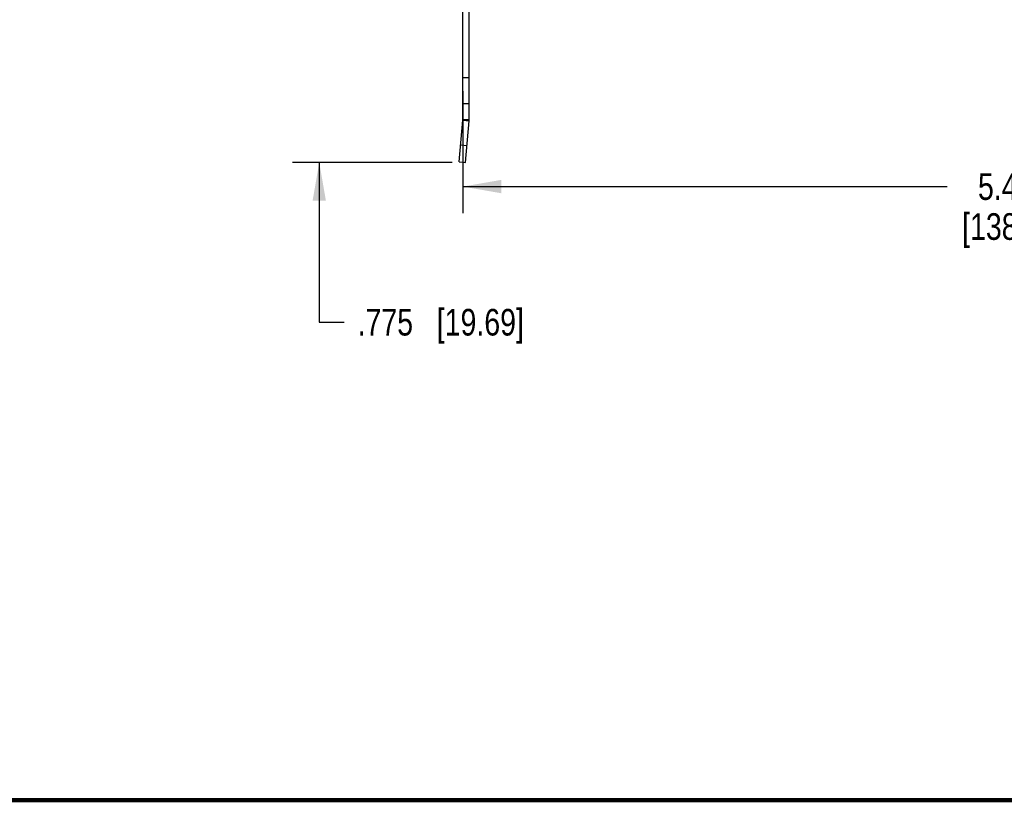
# Model space of a CAD drawing. Header units: inches. Extents: x 0.2 to 16.8, y 0.2 to 10.8.
# Tile 2 of 11: x 6.7 to 11.4, y 0.2 to 3.9. Entities that reach past the tile are written whole.
import ezdxf

# ---------------------------------------------------------------- set-up
doc = ezdxf.new("R2010")
doc.units = ezdxf.units.IN
doc.header["$LTSCALE"] = 0.935
doc.header["$MEASUREMENT"] = 0
doc.layers.get('0').update_dxf_attribs({"linetype": 'CONTINUOUS'})
doc.layers.add('DIMENSIONS', color=7, linetype='CONTINUOUS')
doc.styles.get("Standard").update_dxf_attribs({"font": 'txt', "width": 0.8})
doc.dimstyles.new('DIMSTYLE_2', dxfattribs={"dimtxt": 0.125, "dimasz": 0.18, "dimexe": 0.18, "dimexo": 0.0625, "dimgap": 0.09, "dimtad": 0, "dimtih": 1, "dimtoh": 1, "dimdec": 3, "dimzin": 4, "dimdsep": 46, "dimtxsty": 'STANDARD', "dimblk": '_FILLED', "dimblk1": '_FILLED', "dimblk2": '_FILLED', "dimcen": 0.09, "dimadec": 0, "dimazin": 0, "dimtp": 0.01, "dimtm": 0.01, "dimtfac": 1, "dimtdec": 3, "dimtofl": 0, "dimtmove": 0, "dimatfit": 3, "dimldrblk": '_FILLED', "dimfxl": 1, "dimtolj": 1, "dimtzin": 4, "dimarcsym": 0})

# ---------------------------------------------------------------- blocks, each defined once
blk = doc.blocks.new('_FILLED')
at = {"color": 0, "linetype": 'BYBLOCK'}
blk.add_solid([(0, 0), (-1, 0.174), (-1, -0.174)], dxfattribs=at)
blk = doc.blocks.new('*D12')
at = {"layer": 'DIMENSIONS', "color": 2, "linetype": 'CONTINUOUS'}
for p, q in [((14.2903, 4.2893), (14.2903, 3.0133)), ((8.8203, 3.5854), (8.8203, 3.0133)), ((8.8203, 3.1383), (11.0928, 3.1383)), ((14.2903, 3.1383), (12.0178, 3.1383))]:
    blk.add_line(p, q, dxfattribs=at)
at = {"layer": 'DIMENSIONS', "color": 2, "linetype": 'CONTINUOUS', "xscale": 0.18, "yscale": 0.18, "zscale": 0.18, "rotation": 180}
blk.add_blockref('_FILLED', (8.8203, 3.1383), dxfattribs=at)
at = {"layer": 'DIMENSIONS', "color": 2, "linetype": 'CONTINUOUS', "xscale": 0.18, "yscale": 0.18, "zscale": 0.18}
blk.add_blockref('_FILLED', (14.2903, 3.1383), dxfattribs=at)
at = {"layer": 'DIMENSIONS', "color": 2, "linetype": 'CONTINUOUS', "insert": (11.4053, 3.2008), "char_height": 0.125, "width": 0.8, "attachment_point": 2, "line_spacing_factor": 0.9}
blk.add_mtext('5.470\\P[138.94]', dxfattribs=at)
blk = doc.blocks.new('*D13')
at = {"layer": 'DIMENSIONS', "color": 2, "linetype": 'CONTINUOUS'}
for p, q in [((8.1461, 4.0268), (8.1461, 4.3868)), ((8.8278, 4.0268), (8.0211, 4.0268)), ((8.7704, 3.2517), (8.0211, 3.2517)), ((8.1461, 3.2517), (8.1461, 2.5017)), ((8.1461, 2.5017), (8.2636, 2.5017))]:
    blk.add_line(p, q, dxfattribs=at)
at = {"layer": 'DIMENSIONS', "color": 2, "linetype": 'CONTINUOUS', "xscale": 0.18, "yscale": 0.18, "zscale": 0.18}
for p, rotation in [((8.1461, 4.0268), 270), ((8.1461, 3.2517), 90)]:
    blk.add_blockref('_FILLED', p, dxfattribs=dict(at, rotation=rotation))
at = {"layer": 'DIMENSIONS', "color": 2, "linetype": 'CONTINUOUS', "insert": (8.3261, 2.5642), "char_height": 0.125, "width": 1.225, "attachment_point": 1, "line_spacing_factor": 0.9}
blk.add_mtext('.775{\\Ftxt.shx;\\W1.000000;\\H0.125000; }[19.69]', dxfattribs=at)

msp = doc.modelspace()

# ---------------------------------------------------------------- linework, layer by layer
at = {"color": 7, "linetype": 'CONTINUOUS'}
for p, q in [((8.8203, 3.4528), (8.8203, 7.9368)), ((8.8503, 3.4528), (8.8503, 7.9368)), ((8.8503, 3.6479), (8.8203, 3.6479)), ((8.8503, 3.5268), (8.8203, 3.5268)), ((8.803, 3.2544), (8.8201, 3.4497)), ((8.8201, 3.4497), (8.85, 3.4471)), ((8.8203, 3.4528), (8.8503, 3.4528)), ((8.8329, 3.2517), (8.85, 3.4471)), ((8.81, 3.334), (8.8399, 3.3314)), ((8.803, 3.2544), (8.8329, 3.2517))]:
    msp.add_line(p, q, dxfattribs=at)
at = {"color": 7, "linetype": 'CONTINUOUS', "const_width": 0.02}
msp.add_lwpolyline([(0.25, 0.2586), (16.75, 0.2586)], dxfattribs=at)
at = {"color": 7, "linetype": 'CONTINUOUS'}
for radius in [0.035, 0.065]:
    msp.add_arc((8.7853, 3.4528), radius, 355, 360, dxfattribs=at)

# ---------------------------------------------------------------- dimensions: what is measured, and where the dimension line sits
at = {"layer": 'DIMENSIONS', "color": 2, "linetype": 'CONTINUOUS'}
for base, p1, p2, angle, picture, middle in [((8.1461, 3.2517), (8.8278, 4.0268), (8.7704, 3.2517), 270, '*D13', (8.9386, 2.5017)), ((8.8203, 3.1383), (14.2903, 4.2893), (8.8203, 3.5854), 180, '*D12', (11.4053, 3.0445))]:
    dim = msp.add_linear_dim(base=base, p1=p1, p2=p2, angle=angle, dimstyle='DIMSTYLE_2', dxfattribs=at)
    dim.commit()
    dim.dimension.update_dxf_attribs({"geometry": picture, "text_midpoint": middle, "dimtype": 160})

doc.saveas('drawing.dxf')
